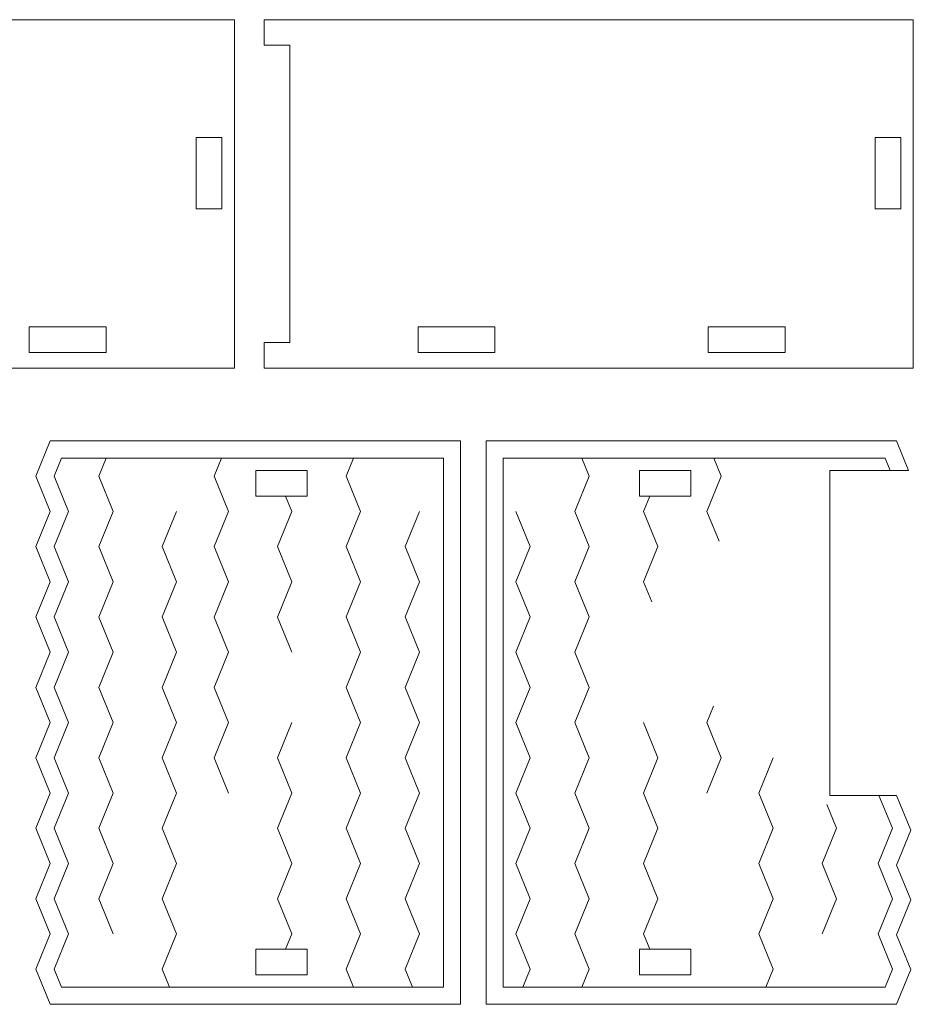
# Model space of a CAD drawing. Header units: millimetres. Extents: x -509 to 694, y -721 to 562.
# Tile 17 of 35: x 25 to 130, y -369 to -254. Entities that reach past the tile are written whole.
import ezdxf

# ---------------------------------------------------------------- set-up
doc = ezdxf.new("R2010")
doc.units = ezdxf.units.MM
doc.header["$MEASUREMENT"] = 0
doc.layers.add('Layer 1', color=7, linetype='Continuous')

msp = doc.modelspace()

# ---------------------------------------------------------------- linework, layer by layer
at = {"layer": 'Layer 1', "color": 250, "lineweight": 9}
for points, knots in [([(50.3665, -253.7282), (50.3665, -269.9081), (50.3665, -278.3483), (50.3665, -294.5282), (31.3804, -294.5282), (-6.144, -294.5282), (-25.6335, -294.5282), (-25.6335, -294.5282), (-25.6335, -291.5282), (-25.6335, -291.5282), (-25.6335, -291.5282), (-22.6335, -291.5282), (-22.6335, -291.5282), (-22.6335, -291.5282), (-22.6335, -256.7282), (-22.6335, -256.7282), (-22.6335, -256.7282), (-25.6335, -256.7282), (-25.6335, -256.7282), (-25.6335, -256.7282), (-25.6335, -253.7282), (-25.6335, -253.7282), (-25.6335, -253.7282), (50.3665, -253.7282), (50.3665, -253.7282)], [0, 0, 0, 0, 0.125, 0.125, 0.125, 0.25, 0.25, 0.25, 0.375, 0.375, 0.375, 0.5, 0.5, 0.5, 0.625, 0.625, 0.625, 0.75, 0.75, 0.75, 0.875, 0.875, 0.875, 1, 1, 1, 1]), ([(129.8486, -253.7282), (129.8486, -269.9081), (129.8486, -278.3483), (129.8486, -294.5282), (110.8625, -294.5282), (73.3381, -294.5282), (53.8486, -294.5282), (53.8486, -294.5282), (53.8486, -291.5282), (53.8486, -291.5282), (53.8486, -291.5282), (56.8486, -291.5282), (56.8486, -291.5282), (56.8486, -291.5282), (56.8486, -256.7282), (56.8486, -256.7282), (56.8486, -256.7282), (53.8486, -256.7282), (53.8486, -256.7282), (53.8486, -256.7282), (53.8486, -253.7282), (53.8486, -253.7282), (53.8486, -253.7282), (129.8486, -253.7282), (129.8486, -253.7282)], [0, 0, 0, 0, 0.125, 0.125, 0.125, 0.25, 0.25, 0.25, 0.375, 0.375, 0.375, 0.5, 0.5, 0.5, 0.625, 0.625, 0.625, 0.75, 0.75, 0.75, 0.875, 0.875, 0.875, 1, 1, 1, 1]), ([(48.8906, -275.8941), (48.8906, -275.8941), (48.8906, -267.527), (48.8906, -267.527), (48.8906, -267.527), (45.8906, -267.527), (45.8906, -267.527), (45.8906, -267.527), (45.8906, -275.8941), (45.8906, -275.8941), (45.8906, -275.8941), (48.8906, -275.8941), (48.8906, -275.8941)], [0, 0, 0, 0, 0.25, 0.25, 0.25, 0.5, 0.5, 0.5, 0.75, 0.75, 0.75, 1, 1, 1, 1]), ([(128.3727, -275.8941), (128.3727, -275.8941), (128.3727, -267.527), (128.3727, -267.527), (128.3727, -267.527), (125.3727, -267.527), (125.3727, -267.527), (125.3727, -267.527), (125.3727, -275.8941), (125.3727, -275.8941), (125.3727, -275.8941), (128.3727, -275.8941), (128.3727, -275.8941)], [0, 0, 0, 0, 0.25, 0.25, 0.25, 0.5, 0.5, 0.5, 0.75, 0.75, 0.75, 1, 1, 1, 1]), ([(35.3497, -292.6928), (35.3497, -292.6928), (35.3497, -289.6928), (35.3497, -289.6928), (35.3497, -289.6928), (26.3497, -289.6928), (26.3497, -289.6928), (26.3497, -289.6928), (26.3497, -292.6928), (26.3497, -292.6928), (26.3497, -292.6928), (35.3497, -292.6928), (35.3497, -292.6928)], [0, 0, 0, 0, 0.25, 0.25, 0.25, 0.5, 0.5, 0.5, 0.75, 0.75, 0.75, 1, 1, 1, 1]), ([(80.8654, -292.6928), (80.8654, -292.6928), (80.8654, -289.6928), (80.8654, -289.6928), (80.8654, -289.6928), (71.8654, -289.6928), (71.8654, -289.6928), (71.8654, -289.6928), (71.8654, -292.6928), (71.8654, -292.6928), (71.8654, -292.6928), (80.8654, -292.6928), (80.8654, -292.6928)], [0, 0, 0, 0, 0.25, 0.25, 0.25, 0.5, 0.5, 0.5, 0.75, 0.75, 0.75, 1, 1, 1, 1]), ([(114.8318, -292.6928), (114.8318, -292.6928), (114.8318, -289.6928), (114.8318, -289.6928), (114.8318, -289.6928), (105.8318, -289.6928), (105.8318, -289.6928), (105.8318, -289.6928), (105.8318, -292.6928), (105.8318, -292.6928), (105.8318, -292.6928), (114.8318, -292.6928), (114.8318, -292.6928)], [0, 0, 0, 0, 0.25, 0.25, 0.25, 0.5, 0.5, 0.5, 0.75, 0.75, 0.75, 1, 1, 1, 1]), ([(28.7897, -319.5562), (28.7897, -319.5562), (27.1007, -323.6797), (27.1007, -323.6797), (27.1007, -323.6797), (28.7897, -327.8032), (28.7897, -327.8032), (28.7897, -327.8032), (27.1007, -331.9267), (27.1007, -331.9267), (27.1007, -331.9267), (28.7897, -336.05), (28.7897, -336.05), (28.7897, -336.05), (27.1007, -340.1735), (27.1007, -340.1735), (27.1007, -340.1735), (28.7897, -344.297), (28.7897, -344.297), (28.7897, -344.297), (27.1007, -348.4205), (27.1007, -348.4205), (27.1007, -348.4205), (28.7897, -352.544), (28.7897, -352.544), (28.7897, -352.544), (27.1007, -356.6675), (27.1007, -356.6675), (27.1007, -356.6675), (28.7897, -360.7909), (28.7897, -360.7909), (28.7897, -360.7909), (27.1007, -364.9144), (27.1007, -364.9144), (27.1007, -364.9144), (28.7897, -369.0379), (28.7897, -369.0379), (28.7897, -369.0379), (76.8336, -369.0379), (76.8336, -369.0379), (76.8336, -369.0379), (76.8336, -303.0623), (76.8336, -303.0623), (76.8336, -303.0623), (28.7897, -303.0623), (28.7897, -303.0623), (28.7897, -303.0623), (27.1007, -307.1858), (27.1007, -307.1858), (27.1007, -307.1858), (28.7897, -311.3092), (28.7897, -311.3092), (28.7897, -311.3092), (27.1007, -315.4327), (27.1007, -315.4327), (27.1007, -315.4327), (28.7897, -319.5562), (28.7897, -319.5562)], [0, 0, 0, 0, 0.05263158, 0.05263158, 0.05263158, 0.10526316, 0.10526316, 0.10526316, 0.15789474, 0.15789474, 0.15789474, 0.21052632, 0.21052632, 0.21052632, 0.26315789, 0.26315789, 0.26315789, 0.31578947, 0.31578947, 0.31578947, 0.36842105, 0.36842105, 0.36842105, 0.42105263, 0.42105263, 0.42105263, 0.47368421, 0.47368421, 0.47368421, 0.52631579, 0.52631579, 0.52631579, 0.57894737, 0.57894737, 0.57894737, 0.63157895, 0.63157895, 0.63157895, 0.68421053, 0.68421053, 0.68421053, 0.73684211, 0.73684211, 0.73684211, 0.78947368, 0.78947368, 0.78947368, 0.84210526, 0.84210526, 0.84210526, 0.89473684, 0.89473684, 0.89473684, 0.94736842, 0.94736842, 0.94736842, 1, 1, 1, 1]), ([(129.294, -306.5207), (129.294, -306.5207), (127.8775, -303.0623), (127.8775, -303.0623), (127.8775, -303.0623), (79.8336, -303.0623), (79.8336, -303.0623), (79.8336, -303.0623), (79.8336, -369.0379), (79.8336, -369.0379), (79.8336, -369.0379), (127.8775, -369.0379), (127.8775, -369.0379), (127.8775, -369.0379), (129.5665, -364.9617), (129.5665, -364.9617), (129.5665, -364.9617), (127.8775, -360.8855), (127.8775, -360.8855), (127.8775, -360.8855), (129.5665, -356.8094), (129.5665, -356.8094), (129.5665, -356.8094), (127.8775, -352.7332), (127.8775, -352.7332), (127.8775, -352.7332), (129.5665, -348.657), (129.5665, -348.657), (129.5665, -348.657), (127.8775, -344.5808), (127.8775, -344.5808), (127.8775, -344.5808), (120.0937, -344.5808), (120.0937, -344.5808), (120.0937, -344.5808), (120.0937, -306.5207), (120.0937, -306.5207), (120.0937, -306.5207), (129.294, -306.5207), (129.294, -306.5207)], [0, 0, 0, 0, 0.07692308, 0.07692308, 0.07692308, 0.15384615, 0.15384615, 0.15384615, 0.23076923, 0.23076923, 0.23076923, 0.30769231, 0.30769231, 0.30769231, 0.38461538, 0.38461538, 0.38461538, 0.46153846, 0.46153846, 0.46153846, 0.53846154, 0.53846154, 0.53846154, 0.61538462, 0.61538462, 0.61538462, 0.69230769, 0.69230769, 0.69230769, 0.76923077, 0.76923077, 0.76923077, 0.84615385, 0.84615385, 0.84615385, 0.92307692, 0.92307692, 0.92307692, 1, 1, 1, 1]), ([(58.8724, -309.5197), (58.8724, -309.5197), (58.8724, -306.5198), (58.8724, -306.5198), (58.8724, -306.5198), (52.8723, -306.5198), (52.8723, -306.5198), (52.8723, -306.5198), (52.8723, -309.5197), (52.8723, -309.5197), (52.8723, -309.5197), (58.8724, -309.5197), (58.8724, -309.5197)], [0, 0, 0, 0, 0.25, 0.25, 0.25, 0.5, 0.5, 0.5, 0.75, 0.75, 0.75, 1, 1, 1, 1]), ([(97.7948, -309.5197), (97.7948, -309.5197), (97.7948, -306.5198), (97.7948, -306.5198), (97.7948, -306.5198), (103.7949, -306.5198), (103.7949, -306.5198), (103.7949, -306.5198), (103.7949, -309.5197), (103.7949, -309.5197), (103.7949, -309.5197), (97.7948, -309.5197), (97.7948, -309.5197)], [0, 0, 0, 0, 0.25, 0.25, 0.25, 0.5, 0.5, 0.5, 0.75, 0.75, 0.75, 1, 1, 1, 1]), ([(58.8724, -365.5806), (58.8724, -365.5806), (58.8724, -362.5807), (58.8724, -362.5807), (58.8724, -362.5807), (52.8723, -362.5807), (52.8723, -362.5807), (52.8723, -362.5807), (52.8723, -365.5806), (52.8723, -365.5806), (52.8723, -365.5806), (58.8724, -365.5806), (58.8724, -365.5806)], [0, 0, 0, 0, 0.25, 0.25, 0.25, 0.5, 0.5, 0.5, 0.75, 0.75, 0.75, 1, 1, 1, 1]), ([(97.7948, -365.5806), (97.7948, -365.5806), (97.7948, -362.5807), (97.7948, -362.5807), (97.7948, -362.5807), (103.7949, -362.5807), (103.7949, -362.5807), (103.7949, -362.5807), (103.7949, -365.5806), (103.7949, -365.5806), (103.7949, -365.5806), (97.7948, -365.5806), (97.7948, -365.5806)], [0, 0, 0, 0, 0.25, 0.25, 0.25, 0.5, 0.5, 0.5, 0.75, 0.75, 0.75, 1, 1, 1, 1])]:
    msp.add_open_spline(points, degree=3, knots=knots, dxfattribs=at)
at = {"layer": 'Layer 1', "color": 242, "lineweight": 9}
for points, knots in [([(74.8336, -305.0623), (74.8336, -305.0623), (74.8336, -367.0379), (74.8336, -367.0379), (54.5863, -367.0379), (53.5414, -367.0379), (30.1318, -367.0379), (30.1318, -367.0379), (29.262, -364.9144), (29.262, -364.9144), (29.262, -364.9144), (30.951, -360.7909), (30.951, -360.7909), (30.951, -360.7909), (29.262, -356.6675), (29.262, -356.6675), (29.262, -356.6675), (30.951, -352.544), (30.951, -352.544), (30.951, -352.544), (29.262, -348.4205), (29.262, -348.4205), (29.262, -348.4205), (30.951, -344.297), (30.951, -344.297), (30.951, -344.297), (29.262, -340.1735), (29.262, -340.1735), (29.262, -340.1735), (30.951, -336.05), (30.951, -336.05), (30.951, -336.05), (29.262, -331.9267), (29.262, -331.9267), (29.262, -331.9267), (30.951, -327.8032), (30.951, -327.8032), (30.951, -327.8032), (29.262, -323.6797), (29.262, -323.6797), (29.262, -323.6797), (30.951, -319.5562), (30.951, -319.5562), (30.951, -319.5562), (29.262, -315.4327), (29.262, -315.4327), (29.262, -315.4327), (30.951, -311.3092), (30.951, -311.3092), (30.951, -311.3092), (29.262, -307.1858), (29.262, -307.1858), (29.262, -307.1858), (30.1318, -305.0623), (30.1318, -305.0623), (53.5417, -305.0623), (54.5861, -305.0623), (74.8336, -305.0623)], [0, 0, 0, 0, 0.05263158, 0.05263158, 0.05263158, 0.10526316, 0.10526316, 0.10526316, 0.15789474, 0.15789474, 0.15789474, 0.21052632, 0.21052632, 0.21052632, 0.26315789, 0.26315789, 0.26315789, 0.31578947, 0.31578947, 0.31578947, 0.36842105, 0.36842105, 0.36842105, 0.42105263, 0.42105263, 0.42105263, 0.47368421, 0.47368421, 0.47368421, 0.52631579, 0.52631579, 0.52631579, 0.57894737, 0.57894737, 0.57894737, 0.63157895, 0.63157895, 0.63157895, 0.68421053, 0.68421053, 0.68421053, 0.73684211, 0.73684211, 0.73684211, 0.78947368, 0.78947368, 0.78947368, 0.84210526, 0.84210526, 0.84210526, 0.89473684, 0.89473684, 0.89473684, 0.94736842, 0.94736842, 0.94736842, 1, 1, 1, 1]), ([(35.3681, -305.0623), (35.3681, -305.0623), (34.4983, -307.1858), (34.4983, -307.1858), (34.4983, -307.1858), (36.1873, -311.3093), (36.1873, -311.3093), (36.1873, -311.3093), (34.4983, -315.4328), (34.4983, -315.4328), (34.4983, -315.4328), (36.1873, -319.5563), (36.1873, -319.5563), (36.1873, -319.5563), (34.4983, -323.6798), (34.4983, -323.6798), (34.4983, -323.6798), (36.1873, -327.8031), (36.1873, -327.8031), (36.1873, -327.8031), (34.4983, -331.9266), (34.4983, -331.9266), (34.4983, -331.9266), (36.1873, -336.0501), (36.1873, -336.0501), (36.1873, -336.0501), (34.4983, -340.1736), (34.4983, -340.1736), (34.4983, -340.1736), (36.1873, -344.2971), (36.1873, -344.2971), (36.1873, -344.2971), (34.4983, -348.4206), (34.4983, -348.4206), (34.4983, -348.4206), (36.1873, -352.544), (36.1873, -352.544), (36.1873, -352.544), (34.4983, -356.6675), (34.4983, -356.6675), (34.4983, -356.6675), (36.1873, -360.791), (36.1873, -360.791)], [0, 0, 0, 0, 0.07142857, 0.07142857, 0.07142857, 0.14285714, 0.14285714, 0.14285714, 0.21428571, 0.21428571, 0.21428571, 0.28571429, 0.28571429, 0.28571429, 0.35714286, 0.35714286, 0.35714286, 0.42857143, 0.42857143, 0.42857143, 0.5, 0.5, 0.5, 0.57142857, 0.57142857, 0.57142857, 0.64285714, 0.64285714, 0.64285714, 0.71428571, 0.71428571, 0.71428571, 0.78571429, 0.78571429, 0.78571429, 0.85714286, 0.85714286, 0.85714286, 0.92857143, 0.92857143, 0.92857143, 1, 1, 1, 1]), ([(48.8535, -305.0623), (48.8535, -305.0623), (47.9837, -307.186), (47.9837, -307.186), (47.9837, -307.186), (49.6727, -311.3093), (49.6727, -311.3093), (49.6727, -311.3093), (47.9837, -315.4328), (47.9837, -315.4328), (47.9837, -315.4328), (49.6727, -319.5563), (49.6727, -319.5563), (49.6727, -319.5563), (47.9837, -323.6798), (47.9837, -323.6798), (47.9837, -323.6798), (49.6727, -327.8033), (49.6727, -327.8033), (49.6727, -327.8033), (47.9837, -331.9268), (47.9837, -331.9268), (47.9837, -331.9268), (49.6727, -336.0502), (49.6727, -336.0502), (49.6727, -336.0502), (47.9837, -340.1737), (47.9837, -340.1737), (47.9837, -340.1737), (49.6727, -344.2972), (49.6727, -344.2972)], [0, 0, 0, 0, 0.1, 0.1, 0.1, 0.2, 0.2, 0.2, 0.3, 0.3, 0.3, 0.4, 0.4, 0.4, 0.5, 0.5, 0.5, 0.6, 0.6, 0.6, 0.7, 0.7, 0.7, 0.8, 0.8, 0.8, 0.9, 0.9, 0.9, 1, 1, 1, 1]), ([(64.3042, -305.0623), (64.3042, -305.0623), (63.4344, -307.1858), (63.4344, -307.1858), (63.4344, -307.1858), (65.1234, -311.3092), (65.1234, -311.3092), (65.1234, -311.3092), (63.4344, -315.4327), (63.4344, -315.4327), (63.4344, -315.4327), (65.1234, -319.5562), (65.1234, -319.5562), (65.1234, -319.5562), (63.4344, -323.6797), (63.4344, -323.6797), (63.4344, -323.6797), (65.1234, -327.8032), (65.1234, -327.8032), (65.1234, -327.8032), (63.4344, -331.9267), (63.4344, -331.9267), (63.4344, -331.9267), (65.1234, -336.05), (65.1234, -336.05), (65.1234, -336.05), (63.4344, -340.1735), (63.4344, -340.1735), (63.4344, -340.1735), (65.1234, -344.297), (65.1234, -344.297), (65.1234, -344.297), (63.4344, -348.4205), (63.4344, -348.4205), (63.4344, -348.4205), (65.1234, -352.544), (65.1234, -352.544), (65.1234, -352.544), (63.4344, -356.6675), (63.4344, -356.6675), (63.4344, -356.6675), (65.1234, -360.7909), (65.1234, -360.7909), (65.1234, -360.7909), (63.4344, -364.9144), (63.4344, -364.9144), (63.4344, -364.9144), (64.3042, -367.0379), (64.3042, -367.0379)], [0, 0, 0, 0, 0.0625, 0.0625, 0.0625, 0.125, 0.125, 0.125, 0.1875, 0.1875, 0.1875, 0.25, 0.25, 0.25, 0.3125, 0.3125, 0.3125, 0.375, 0.375, 0.375, 0.4375, 0.4375, 0.4375, 0.5, 0.5, 0.5, 0.5625, 0.5625, 0.5625, 0.625, 0.625, 0.625, 0.6875, 0.6875, 0.6875, 0.75, 0.75, 0.75, 0.8125, 0.8125, 0.8125, 0.875, 0.875, 0.875, 0.9375, 0.9375, 0.9375, 1, 1, 1, 1]), ([(127.1328, -306.5207), (127.1328, -306.5207), (126.5354, -305.0623), (126.5354, -305.0623), (103.1255, -305.0623), (102.0811, -305.0623), (81.8336, -305.0623), (81.8336, -305.0623), (81.8336, -367.0379), (81.8336, -367.0379), (102.0809, -367.0379), (103.1258, -367.0379), (126.5354, -367.0379), (126.5354, -367.0379), (127.4052, -364.9144), (127.4052, -364.9144), (127.4052, -364.9144), (125.7162, -360.7909), (125.7162, -360.7909), (125.7162, -360.7909), (127.4052, -356.6675), (127.4052, -356.6675), (127.4052, -356.6675), (125.7162, -352.544), (125.7162, -352.544), (125.7162, -352.544), (127.4052, -348.4205), (127.4052, -348.4205), (127.4052, -348.4205), (125.8324, -344.5808), (125.8324, -344.5808)], [0, 0, 0, 0, 0.1, 0.1, 0.1, 0.2, 0.2, 0.2, 0.3, 0.3, 0.3, 0.4, 0.4, 0.4, 0.5, 0.5, 0.5, 0.6, 0.6, 0.6, 0.7, 0.7, 0.7, 0.8, 0.8, 0.8, 0.9, 0.9, 0.9, 1, 1, 1, 1]), ([(91.0438, -305.0623), (91.0438, -305.0623), (91.9136, -307.1858), (91.9136, -307.1858), (91.9136, -307.1858), (90.2246, -311.3092), (90.2246, -311.3092), (90.2246, -311.3092), (91.9136, -315.4327), (91.9136, -315.4327), (91.9136, -315.4327), (90.2246, -319.5562), (90.2246, -319.5562), (90.2246, -319.5562), (91.9136, -323.6797), (91.9136, -323.6797), (91.9136, -323.6797), (90.2246, -327.8032), (90.2246, -327.8032), (90.2246, -327.8032), (91.9136, -331.9267), (91.9136, -331.9267), (91.9136, -331.9267), (90.2246, -336.05), (90.2246, -336.05), (90.2246, -336.05), (91.9136, -340.1735), (91.9136, -340.1735), (91.9136, -340.1735), (90.2246, -344.297), (90.2246, -344.297), (90.2246, -344.297), (91.9136, -348.4205), (91.9136, -348.4205), (91.9136, -348.4205), (90.2246, -352.544), (90.2246, -352.544), (90.2246, -352.544), (91.9136, -356.6675), (91.9136, -356.6675), (91.9136, -356.6675), (90.2246, -360.7909), (90.2246, -360.7909), (90.2246, -360.7909), (91.9136, -364.9144), (91.9136, -364.9144), (91.9136, -364.9144), (91.0438, -367.0379), (91.0438, -367.0379)], [0, 0, 0, 0, 0.0625, 0.0625, 0.0625, 0.125, 0.125, 0.125, 0.1875, 0.1875, 0.1875, 0.25, 0.25, 0.25, 0.3125, 0.3125, 0.3125, 0.375, 0.375, 0.375, 0.4375, 0.4375, 0.4375, 0.5, 0.5, 0.5, 0.5625, 0.5625, 0.5625, 0.625, 0.625, 0.625, 0.6875, 0.6875, 0.6875, 0.75, 0.75, 0.75, 0.8125, 0.8125, 0.8125, 0.875, 0.875, 0.875, 0.9375, 0.9375, 0.9375, 1, 1, 1, 1]), ([(106.4945, -305.0623), (106.4945, -305.0623), (107.3643, -307.186), (107.3643, -307.186), (107.3643, -307.186), (105.6753, -311.3093), (105.6753, -311.3093), (105.6753, -311.3093), (107.1003, -314.7883), (107.1003, -314.7883)], [0, 0, 0, 0, 0.33333333, 0.33333333, 0.33333333, 0.66666667, 0.66666667, 0.66666667, 1, 1, 1, 1]), ([(56.3582, -309.5197), (56.3582, -309.5197), (57.0913, -311.3094), (57.0913, -311.3094), (57.0913, -311.3094), (55.4023, -315.4329), (55.4023, -315.4329), (55.4023, -315.4329), (57.0913, -319.5563), (57.0913, -319.5563), (57.0913, -319.5563), (55.4023, -323.6798), (55.4023, -323.6798), (55.4023, -323.6798), (57.0913, -327.8033), (57.0913, -327.8033)], [0, 0, 0, 0, 0.2, 0.2, 0.2, 0.4, 0.4, 0.4, 0.6, 0.6, 0.6, 0.8, 0.8, 0.8, 1, 1, 1, 1]), ([(98.9898, -309.5197), (98.9898, -309.5197), (98.2567, -311.3094), (98.2567, -311.3094), (98.2567, -311.3094), (99.9457, -315.4329), (99.9457, -315.4329), (99.9457, -315.4329), (98.2567, -319.5563), (98.2567, -319.5563), (98.2567, -319.5563), (99.2216, -321.912), (99.2216, -321.912)], [0, 0, 0, 0, 0.25, 0.25, 0.25, 0.5, 0.5, 0.5, 0.75, 0.75, 0.75, 1, 1, 1, 1]), ([(43.5817, -311.3093), (43.5817, -311.3093), (41.8927, -315.4328), (41.8927, -315.4328), (41.8927, -315.4328), (43.5817, -319.5562), (43.5817, -319.5562), (43.5817, -319.5562), (41.8927, -323.6797), (41.8927, -323.6797), (41.8927, -323.6797), (43.5817, -327.8032), (43.5817, -327.8032), (43.5817, -327.8032), (41.8927, -331.9267), (41.8927, -331.9267), (41.8927, -331.9267), (43.5817, -336.0502), (43.5817, -336.0502), (43.5817, -336.0502), (41.8927, -340.1737), (41.8927, -340.1737), (41.8927, -340.1737), (43.5817, -344.297), (43.5817, -344.297), (43.5817, -344.297), (41.8927, -348.4205), (41.8927, -348.4205), (41.8927, -348.4205), (43.5817, -352.544), (43.5817, -352.544), (43.5817, -352.544), (41.8927, -356.6675), (41.8927, -356.6675), (41.8927, -356.6675), (43.5817, -360.791), (43.5817, -360.791), (43.5817, -360.791), (41.8927, -364.9145), (41.8927, -364.9145), (41.8927, -364.9145), (42.7625, -367.0379), (42.7625, -367.0379)], [0, 0, 0, 0, 0.07142857, 0.07142857, 0.07142857, 0.14285714, 0.14285714, 0.14285714, 0.21428571, 0.21428571, 0.21428571, 0.28571429, 0.28571429, 0.28571429, 0.35714286, 0.35714286, 0.35714286, 0.42857143, 0.42857143, 0.42857143, 0.5, 0.5, 0.5, 0.57142857, 0.57142857, 0.57142857, 0.64285714, 0.64285714, 0.64285714, 0.71428571, 0.71428571, 0.71428571, 0.78571429, 0.78571429, 0.78571429, 0.85714286, 0.85714286, 0.85714286, 0.92857143, 0.92857143, 0.92857143, 1, 1, 1, 1]), ([(72.0384, -311.3093), (72.0384, -311.3093), (70.3494, -315.4328), (70.3494, -315.4328), (70.3494, -315.4328), (72.0384, -319.5562), (72.0384, -319.5562), (72.0384, -319.5562), (70.3494, -323.6797), (70.3494, -323.6797), (70.3494, -323.6797), (72.0384, -327.8032), (72.0384, -327.8032), (72.0384, -327.8032), (70.3494, -331.9267), (70.3494, -331.9267), (70.3494, -331.9267), (72.0384, -336.0502), (72.0384, -336.0502), (72.0384, -336.0502), (70.3494, -340.1737), (70.3494, -340.1737), (70.3494, -340.1737), (72.0384, -344.297), (72.0384, -344.297), (72.0384, -344.297), (70.3494, -348.4205), (70.3494, -348.4205), (70.3494, -348.4205), (72.0384, -352.544), (72.0384, -352.544), (72.0384, -352.544), (70.3494, -356.6675), (70.3494, -356.6675), (70.3494, -356.6675), (72.0384, -360.791), (72.0384, -360.791), (72.0384, -360.791), (70.3494, -364.9145), (70.3494, -364.9145), (70.3494, -364.9145), (71.2192, -367.0379), (71.2192, -367.0379)], [0, 0, 0, 0, 0.07142857, 0.07142857, 0.07142857, 0.14285714, 0.14285714, 0.14285714, 0.21428571, 0.21428571, 0.21428571, 0.28571429, 0.28571429, 0.28571429, 0.35714286, 0.35714286, 0.35714286, 0.42857143, 0.42857143, 0.42857143, 0.5, 0.5, 0.5, 0.57142857, 0.57142857, 0.57142857, 0.64285714, 0.64285714, 0.64285714, 0.71428571, 0.71428571, 0.71428571, 0.78571429, 0.78571429, 0.78571429, 0.85714286, 0.85714286, 0.85714286, 0.92857143, 0.92857143, 0.92857143, 1, 1, 1, 1]), ([(83.3096, -311.3093), (83.3096, -311.3093), (84.9986, -315.4328), (84.9986, -315.4328), (84.9986, -315.4328), (83.3096, -319.5562), (83.3096, -319.5562), (83.3096, -319.5562), (84.9986, -323.6797), (84.9986, -323.6797), (84.9986, -323.6797), (83.3096, -327.8032), (83.3096, -327.8032), (83.3096, -327.8032), (84.9986, -331.9267), (84.9986, -331.9267), (84.9986, -331.9267), (83.3096, -336.0502), (83.3096, -336.0502), (83.3096, -336.0502), (84.9986, -340.1737), (84.9986, -340.1737), (84.9986, -340.1737), (83.3096, -344.297), (83.3096, -344.297), (83.3096, -344.297), (84.9986, -348.4205), (84.9986, -348.4205), (84.9986, -348.4205), (83.3096, -352.544), (83.3096, -352.544), (83.3096, -352.544), (84.9986, -356.6675), (84.9986, -356.6675), (84.9986, -356.6675), (83.3096, -360.791), (83.3096, -360.791), (83.3096, -360.791), (84.9986, -364.9145), (84.9986, -364.9145), (84.9986, -364.9145), (84.1288, -367.0379), (84.1288, -367.0379)], [0, 0, 0, 0, 0.07142857, 0.07142857, 0.07142857, 0.14285714, 0.14285714, 0.14285714, 0.21428571, 0.21428571, 0.21428571, 0.28571429, 0.28571429, 0.28571429, 0.35714286, 0.35714286, 0.35714286, 0.42857143, 0.42857143, 0.42857143, 0.5, 0.5, 0.5, 0.57142857, 0.57142857, 0.57142857, 0.64285714, 0.64285714, 0.64285714, 0.71428571, 0.71428571, 0.71428571, 0.78571429, 0.78571429, 0.78571429, 0.85714286, 0.85714286, 0.85714286, 0.92857143, 0.92857143, 0.92857143, 1, 1, 1, 1]), ([(106.4645, -334.1234), (106.4645, -334.1234), (105.6753, -336.0502), (105.6753, -336.0502), (105.6753, -336.0502), (107.3643, -340.1737), (107.3643, -340.1737), (107.3643, -340.1737), (105.6753, -344.2972), (105.6753, -344.2972)], [0, 0, 0, 0, 0.33333333, 0.33333333, 0.33333333, 0.66666667, 0.66666667, 0.66666667, 1, 1, 1, 1]), ([(57.0913, -336.0502), (57.0913, -336.0502), (55.4023, -340.1737), (55.4023, -340.1737), (55.4023, -340.1737), (57.0913, -344.2971), (57.0913, -344.2971), (57.0913, -344.2971), (55.4023, -348.4206), (55.4023, -348.4206), (55.4023, -348.4206), (57.0913, -352.5441), (57.0913, -352.5441), (57.0913, -352.5441), (55.4023, -356.6676), (55.4023, -356.6676), (55.4023, -356.6676), (57.0913, -360.7911), (57.0913, -360.7911), (57.0913, -360.7911), (56.3583, -362.5807), (56.3583, -362.5807)], [0, 0, 0, 0, 0.14285714, 0.14285714, 0.14285714, 0.28571429, 0.28571429, 0.28571429, 0.42857143, 0.42857143, 0.42857143, 0.57142857, 0.57142857, 0.57142857, 0.71428571, 0.71428571, 0.71428571, 0.85714286, 0.85714286, 0.85714286, 1, 1, 1, 1]), ([(98.2567, -336.0502), (98.2567, -336.0502), (99.9457, -340.1737), (99.9457, -340.1737), (99.9457, -340.1737), (98.2567, -344.2971), (98.2567, -344.2971), (98.2567, -344.2971), (99.9457, -348.4206), (99.9457, -348.4206), (99.9457, -348.4206), (98.2567, -352.5441), (98.2567, -352.5441), (98.2567, -352.5441), (99.9457, -356.6676), (99.9457, -356.6676), (99.9457, -356.6676), (98.2567, -360.7911), (98.2567, -360.7911), (98.2567, -360.7911), (98.9897, -362.5807), (98.9897, -362.5807)], [0, 0, 0, 0, 0.14285714, 0.14285714, 0.14285714, 0.28571429, 0.28571429, 0.28571429, 0.42857143, 0.42857143, 0.42857143, 0.57142857, 0.57142857, 0.57142857, 0.71428571, 0.71428571, 0.71428571, 0.85714286, 0.85714286, 0.85714286, 1, 1, 1, 1]), ([(113.4477, -340.1924), (113.4477, -340.1924), (111.7663, -344.297), (111.7663, -344.297), (111.7663, -344.297), (113.4553, -348.4205), (113.4553, -348.4205), (113.4553, -348.4205), (111.7663, -352.544), (111.7663, -352.544), (111.7663, -352.544), (113.4553, -356.6675), (113.4553, -356.6675), (113.4553, -356.6675), (111.7663, -360.791), (111.7663, -360.791), (111.7663, -360.791), (113.4553, -364.9145), (113.4553, -364.9145), (113.4553, -364.9145), (112.5855, -367.0379), (112.5855, -367.0379)], [0, 0, 0, 0, 0.14285714, 0.14285714, 0.14285714, 0.28571429, 0.28571429, 0.28571429, 0.42857143, 0.42857143, 0.42857143, 0.57142857, 0.57142857, 0.57142857, 0.71428571, 0.71428571, 0.71428571, 0.85714286, 0.85714286, 0.85714286, 1, 1, 1, 1]), ([(119.7079, -345.6331), (119.7079, -345.6331), (120.8497, -348.4206), (120.8497, -348.4206), (120.8497, -348.4206), (119.1607, -352.544), (119.1607, -352.544), (119.1607, -352.544), (120.8497, -356.6675), (120.8497, -356.6675), (120.8497, -356.6675), (119.1607, -360.791), (119.1607, -360.791)], [0, 0, 0, 0, 0.25, 0.25, 0.25, 0.5, 0.5, 0.5, 0.75, 0.75, 0.75, 1, 1, 1, 1])]:
    msp.add_open_spline(points, degree=3, knots=knots, dxfattribs=at)

doc.saveas('drawing.dxf')
